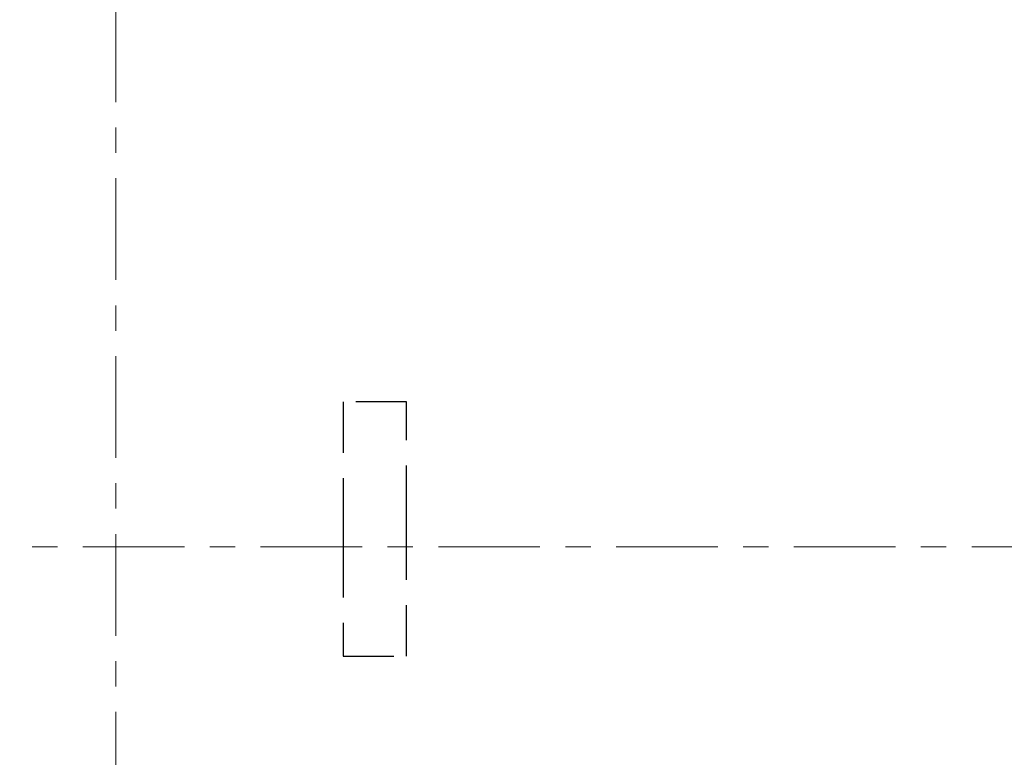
# Model space of a CAD drawing. Header units: metres. Extents: x -38 to 85, y -15 to 19.
# Tile 4 of 95: x 4.12 to 8, y 2.47 to 5.37. Entities that reach past the tile are written whole.
import ezdxf

# ---------------------------------------------------------------- set-up
doc = ezdxf.new("R2010")
doc.units = ezdxf.units.M
for name, pattern in [('______11', [0.5, 0.4, -0.05, 0, -0.05]), ('______2', [0.27, 0.2, -0.07]), ('______5', [1.1, 0.8, -0.1, 0.1, -0.1])]:
    doc.linetypes.add(name, pattern=pattern)
doc.layers.add('XR$2$Осевая линия (1)', color=7, linetype='______5', lineweight=13)
doc.layers.add('XR$5$Стена (1)', color=7, linetype='Continuous', lineweight=35)

msp = doc.modelspace()

# ---------------------------------------------------------------- linework, layer by layer
at = {"layer": 'XR$2$Осевая линия (1)', "color": 253, "linetype": '______11', "lineweight": 13, "true_color": 0xa0a0a0, "transparency": 33554687}
for p, q in [((4.5, -2.65), (4.5, 18.35)), ((-2.63, 3.3), (62.6, 3.3))]:
    msp.add_line(p, q, dxfattribs=at)
at = {"layer": 'XR$5$Стена (1)', "color": 253, "linetype": '______2', "lineweight": -3, "true_color": 0xa0a0a0, "transparency": 33554687}
for p, q in [((5.645, 3.87), (5.395, 3.87)), ((5.395, 3.87), (5.395, 3.42)), ((5.645, 3.42), (5.645, 3.87)), ((5.395, 3.42), (5.395, 3.3)), ((5.645, 3.3), (5.645, 3.42)), ((5.395, 3.3), (5.395, 2.87)), ((5.645, 2.87), (5.645, 3.3)), ((5.395, 2.87), (5.645, 2.87))]:
    msp.add_line(p, q, dxfattribs=at)

doc.saveas('drawing.dxf')
